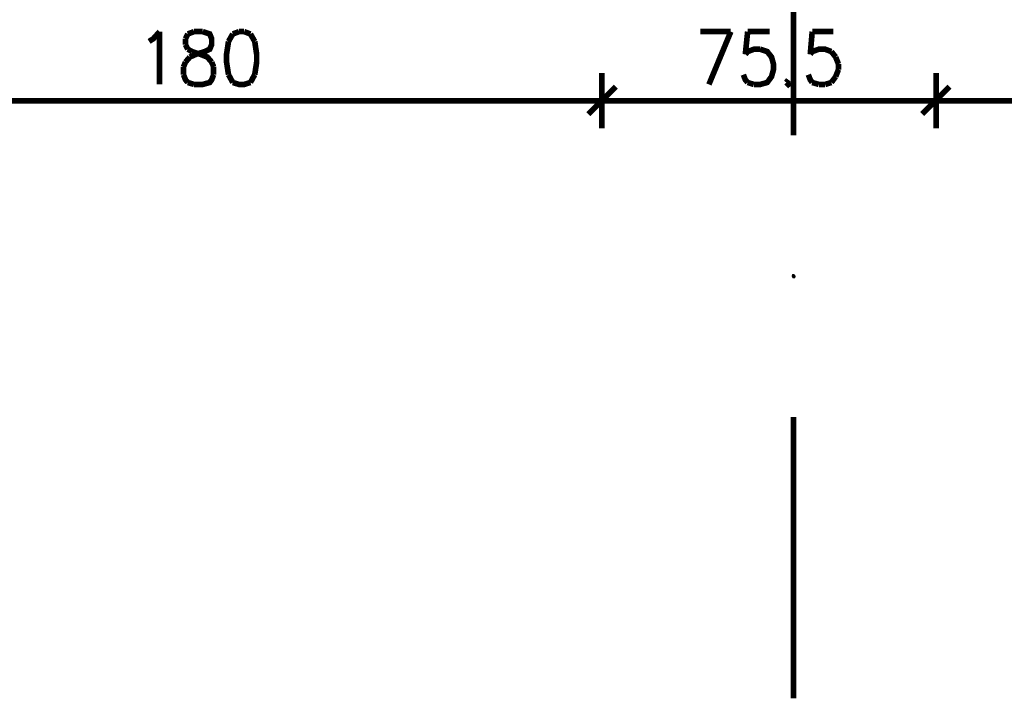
# Model space of a CAD drawing. Header units: millimetres. Extents: x -14047 to 49934, y -21523 to 14989.
# Tile 57 of 256: x 1034 to 1256, y 5032 to 5185. Entities that reach past the tile are written whole.
import ezdxf

# ---------------------------------------------------------------- set-up
doc = ezdxf.new("R2010")
doc.units = ezdxf.units.MM
doc.layers.add('H', color=7, linetype='Continuous')
doc.layers.add('P', color=7, linetype='Continuous')

msp = doc.modelspace()

# ---------------------------------------------------------------- hatches: boundary and pattern name
at = {"layer": 'H', "linetype": 'Continuous'}
msp.add_hatch(color=256, dxfattribs=at).paths.add_polyline_path([(1208.43, 5127.023), (1208.165, 5127.553), (1208.345, 5127.993), (1208.785, 5127.993), (1209.135, 5127.553), (1208.96, 5127.023)])

# ---------------------------------------------------------------- linework, layer by layer
at = {"layer": 'P', "const_width": 1.27}
for points in [[(1208.605, 5222.79), (1208.605, 5159.299)], [(1063.37, 5180.461), (1064.339, 5181.081), (1065.749, 5182.666)], [(1065.749, 5182.666), (1065.749, 5170.762)], [(1072.098, 5182.141), (1071.573, 5181.081)], [(1073.513, 5182.666), (1072.098, 5182.141)], [(1072.543, 5176.936), (1073.953, 5177.551), (1075.893, 5178.171), (1077.038, 5178.701), (1077.478, 5179.756), (1077.478, 5181.081), (1077.038, 5182.141), (1075.453, 5182.666)], [(1075.453, 5182.666), (1073.513, 5182.666)], [(1082.242, 5182.141), (1081.272, 5180.461)], [(1083.652, 5182.666), (1082.242, 5182.141)], [(1084.797, 5182.666), (1083.652, 5182.666)], [(1086.211, 5182.141), (1084.797, 5182.666)], [(1087.181, 5180.461), (1086.211, 5182.141)], [(1187.618, 5182.666), (1194.497, 5182.666)], [(1194.497, 5182.666), (1189.558, 5170.762)], [(1198.291, 5182.666), (1197.761, 5177.551)], [(1203.231, 5182.666), (1198.291, 5182.666)], [(1212.839, 5182.666), (1212.4, 5177.551)], [(1217.604, 5182.666), (1212.839, 5182.666)], [(1071.573, 5181.081), (1071.573, 5179.756)], [(1071.573, 5179.756), (1072.098, 5178.701)], [(1081.272, 5180.461), (1080.832, 5177.551), (1080.832, 5175.791), (1081.272, 5172.967)], [(1087.181, 5172.967), (1087.621, 5175.791), (1087.621, 5177.551), (1087.181, 5180.461)], [(1072.098, 5178.701), (1073.073, 5178.171)], [(1073.073, 5178.171), (1074.923, 5177.551)], [(1074.923, 5177.551), (1076.508, 5176.936), (1077.478, 5175.791)], [(1197.761, 5177.551), (1198.291, 5178.171)], [(1198.291, 5178.171), (1199.701, 5178.701), (1201.111, 5178.701)], [(1201.111, 5178.701), (1202.701, 5178.171), (1203.671, 5176.936), (1204.111, 5175.347), (1204.111, 5174.112), (1203.671, 5172.527), (1202.701, 5171.202), (1201.111, 5170.762), (1199.701, 5170.762)], [(1212.4, 5177.551), (1212.839, 5178.171)], [(1212.839, 5178.171), (1214.339, 5178.701), (1215.749, 5178.701), (1217.159, 5178.171)], [(1217.159, 5178.171), (1218.129, 5176.936)], [(1071.129, 5174.732), (1071.573, 5175.791)], [(1071.573, 5175.791), (1072.543, 5176.936)], [(1077.478, 5175.791), (1077.923, 5174.732)], [(1218.129, 5176.936), (1218.749, 5175.347)], [(1218.749, 5175.347), (1218.749, 5174.112)], [(1071.129, 5172.967), (1071.129, 5174.732)], [(1072.098, 5171.202), (1071.573, 5171.822), (1071.129, 5172.967)], [(1077.923, 5172.967), (1077.478, 5171.822), (1077.038, 5171.202), (1075.453, 5170.762), (1073.513, 5170.762)], [(1077.923, 5174.732), (1077.923, 5172.967)], [(1081.272, 5172.967), (1082.242, 5171.202)], [(1086.211, 5171.202), (1087.181, 5172.967)], [(1165.396, 5173.322), (1165.396, 5160.888)], [(1165.396, 5160.888), (1165.396, 5173.322)], [(1198.291, 5171.202), (1197.761, 5171.822), (1197.322, 5172.967)], [(1212.839, 5171.202), (1212.4, 5171.822), (1211.96, 5172.967)], [(1218.749, 5174.112), (1218.129, 5172.527)], [(1240.796, 5173.322), (1240.796, 5160.888)], [(1240.796, 5160.888), (1240.796, 5173.322)], [(1073.513, 5170.762), (1072.098, 5171.202)], [(1082.242, 5171.202), (1083.652, 5170.762), (1084.797, 5170.762), (1086.211, 5171.202)], [(1199.701, 5170.762), (1198.291, 5171.202)], [(1207.46, 5171.822), (1207.02, 5171.202)], [(1207.02, 5171.202), (1207.46, 5170.762), (1207.99, 5171.202)], [(1214.339, 5170.762), (1212.839, 5171.202)], [(1215.749, 5170.762), (1214.339, 5170.762)], [(1217.159, 5171.202), (1215.749, 5170.762)], [(1218.129, 5172.527), (1217.159, 5171.202)], [(1168.57, 5170.232), (1162.401, 5164.063)], [(1162.401, 5164.063), (1168.57, 5170.232)], [(1243.79, 5170.232), (1237.621, 5164.063)], [(1237.621, 5164.063), (1243.79, 5170.232)], [(1164.606, 5167.058), (986.385, 5167.058)], [(1167.601, 5167.058), (1163.191, 5167.058)], [(1163.191, 5167.058), (1167.601, 5167.058)], [(1239.826, 5167.058), (1166.366, 5167.058)], [(1243, 5167.058), (1238.591, 5167.058)], [(1238.591, 5167.058), (1243, 5167.058)], [(1241.586, 5167.058), (1449.698, 5167.058)], [(1208.605, 5095.807), (1208.605, 5032.316)]]:
    msp.add_lwpolyline(points, dxfattribs=at)

doc.saveas('drawing.dxf')
